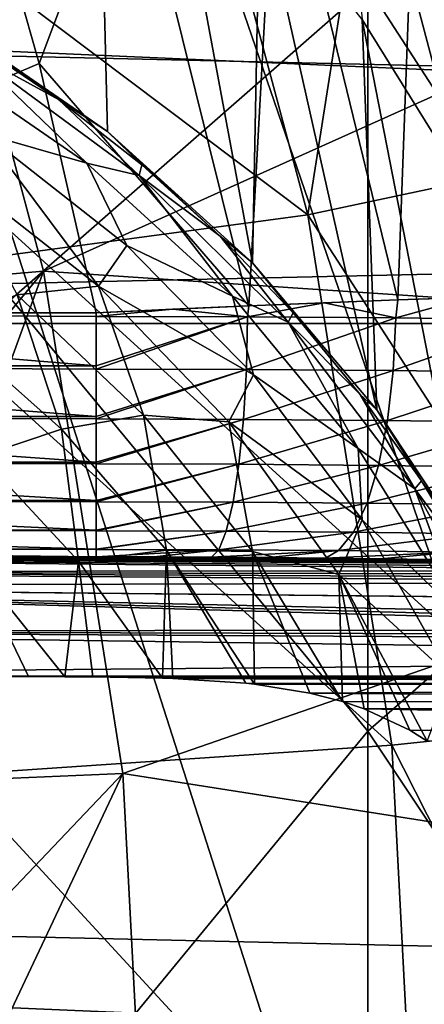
# Model space of a CAD drawing. Header units: metres. Extents: x -22 to 73, y -229 to 22.
# Tile 210 of 256: x 9.68 to 10.509, y 0.567 to 2.583. Entities that reach past the tile are written whole.
import ezdxf

# ---------------------------------------------------------------- set-up
doc = ezdxf.new("R2010")
doc.units = ezdxf.units.M
doc.layers.add('solid_509500_SW0001', color=7, linetype='CONTINUOUS')

msp = doc.modelspace()

# ---------------------------------------------------------------- linework, layer by layer
at = {"layer": 'solid_509500_SW0001'}
for points in [[(9.527139, 2.582218, 111.693748), (9.821464, 3.889927, 111.693748), (9.365142, 4.887413, 111.693748)], [(19.737476, 4.056416, 0.034086), (-19.895973, 3.189476, 0.034086), (20.021786, 2.269483, 0.034086)], [(10.580494, 1.313458, 284.901978), (10.580494, 3.122477, 281.498718), (9.661106, 3.988182, 281.923309)], [(9.661106, 2.149683, 285.38205), (10.580494, 1.313458, 284.901978), (9.661106, 3.988182, 281.923309)], [(-22.414381, 1.961005), (-22.158175, 3.907085), (22.414381, 1.961005)], [(-22.158175, 3.907085), (22.158175, 3.907085), (22.414381, 1.961005)], [(9.527139, 2.582218, 111.693748), (9.860166, 2.353675, 111.693748), (9.821464, 3.889927, 111.693748)], [(10.156758, 2.08528, 111.693748), (10.17191, 2.850426, 111.693748), (9.821464, 3.889927, 111.693748)], [(9.860166, 2.353675, 111.693748), (10.156758, 2.08528, 111.693748), (9.821464, 3.889927, 111.693748)], [(9.662631, 2.01085, 280.953491), (9.662631, 3.561322, 277.513184), (10.393371, 2.650336, 277.137817)], [(10.461629, 3.399165, 142.577728), (10.270551, 2.183068, 143.443756), (9.986089, 3.244693, 143.443756)], [(10.759652, 2.286895, 142.577728), (10.270551, 2.183068, 143.443756), (10.461629, 3.399165, 142.577728)], [(10.461629, 3.399165, 142.577728), (10.625184, 2.847009, 121.443748), (10.759624, 2.287029, 121.443748)], [(10.759652, 2.286895, 142.577728), (10.461629, 3.399165, 142.577728), (10.759624, 2.287029, 121.443748)], [(10.593128, 2.243855, 111.745613), (10.313251, 3.299407, 111.745613), (10.381458, 2.583161, 111.706749)], [(10.557328, 2.899939, 111.808891), (10.313251, 3.299407, 111.745613), (10.593128, 2.243855, 111.745613)], [(9.097736, 3.064506, 158.443756), (9.986085, 3.244703, 158.443756), (10.270553, 2.183057, 158.443756)], [(10.270551, 2.183068, 143.443756), (10.270553, 2.183057, 158.443756), (9.986085, 3.244703, 158.443756)], [(9.986089, 3.244693, 143.443756), (10.270551, 2.183068, 143.443756), (9.986085, 3.244703, 158.443756)], [(20.021786, 2.269483, 0.034086), (-19.895973, 3.189476, 0.034086), (-20.101875, 1.391804, 0.034086)], [(9.459172, 3.073452, 164.443756), (9.72864, 2.06775, 164.443756), (12.100962, 3.133162, 164.443756)], [(9.72864, 2.06775, 164.443756), (12.355853, 1.892851, 164.443756), (12.100962, 3.133162, 164.443756)], [(10.760076, 3.106769, 103.374344), (10.745818, 2.018758, 103.213539), (10.493861, 3.070314, 103.213539)], [(9.375749, 2.062844, 158.443756), (9.097736, 3.064506, 158.443756), (10.270553, 2.183057, 158.443756)], [(9.459172, 3.073452, 164.443756), (9.180265, 2.020576, 162.943756), (9.72864, 2.06775, 164.443756)], [(10.493861, 3.070314, 103.213539), (10.454984, 2.009193, 103.095833), (10.206299, 3.029027, 103.095833)], [(10.493861, 3.070314, 103.213539), (10.745818, 2.018758, 103.213539), (10.454984, 2.009193, 103.095833)], [(10.206299, 3.029027, 103.095833), (10.149397, 1.997146, 103.024078), (9.904332, 2.983803, 103.024078)], [(10.206299, 3.029027, 103.095833), (10.454984, 2.009193, 103.095833), (10.149397, 1.997146, 103.024078)], [(9.576197, 2.998287, 103), (9.720035, 2.492831, 103), (8.522372, 1.982844, 103)], [(9.904332, 2.983803, 103.024078), (9.720035, 2.492831, 103), (9.576197, 2.998287, 103)], [(9.904332, 2.983803, 103.024078), (10.149397, 1.997146, 103.024078), (9.720035, 2.492831, 103)], [(11.024015, 1.677513, 276.736969), (10.393371, 2.650336, 277.137817), (11.024015, 2.954175, 273.327332)], [(10.156758, 2.08528, 111.693748), (10.411819, 1.784072, 111.693748), (10.17191, 2.850426, 111.693748)], [(10.381458, 2.583161, 111.706749), (10.17191, 2.850426, 111.693748), (10.411819, 1.784072, 111.693748)], [(10.393371, 1.126235, 280.519623), (9.662631, 2.01085, 280.953491), (10.393371, 2.650336, 277.137817)], [(10.393371, 1.126235, 280.519623), (10.393371, 2.650336, 277.137817), (11.024015, 1.677513, 276.736969)], [(9.759903, 2.41942, 111.458855), (9.860166, 2.353675, 111.693748), (9.527139, 2.582218, 111.693748)], [(9.580141, 2.540473, 111.458855), (9.759903, 2.41942, 111.458855), (9.527139, 2.582218, 111.693748)], [(10.590624, 1.51374, 111.706818), (10.381458, 2.583161, 111.706749), (10.411819, 1.784072, 111.693748)], [(10.593128, 2.243855, 111.745613), (10.381458, 2.583161, 111.706749), (10.590624, 1.51374, 111.706818)], [(9.579041, 2.517343, 111.290802), (9.759903, 2.41942, 111.458855), (9.580141, 2.540473, 111.458855)], [(9.484151, 2.517998, 111.127304), (9.817399, 2.289121, 111.127304), (9.579041, 2.517343, 111.290802)], [(9.608324, 2.3492, 110.974464), (9.817399, 2.289121, 111.127304), (9.484151, 2.517998, 111.127304)], [(9.579041, 2.517343, 111.290802), (9.924774, 2.263985, 111.290802), (9.759903, 2.41942, 111.458855)], [(9.817399, 2.289121, 111.127304), (9.924774, 2.263985, 111.290802), (9.579041, 2.517343, 111.290802)], [(9.720035, 2.492831, 103), (9.836749, 1.982844, 103), (8.522372, 1.982844, 103)], [(10.149397, 1.997146, 103.024078), (9.836749, 1.982844, 103), (9.720035, 2.492831, 103)], [(9.759903, 2.41942, 111.458855), (9.930431, 2.28567, 111.458855), (9.860166, 2.353675, 111.693748)], [(9.924774, 2.263985, 111.290802), (9.930431, 2.28567, 111.458855), (9.759903, 2.41942, 111.458855)], [(9.841367, 2.037519, 110.836746), (9.608324, 2.3492, 110.974464), (9.537817, 2.275353, 110.836746)], [(9.608324, 2.3492, 110.974464), (9.89992, 2.120318, 110.974464), (9.817399, 2.289121, 111.127304)], [(9.841367, 2.037519, 110.836746), (9.89992, 2.120318, 110.974464), (9.608324, 2.3492, 110.974464)], [(10.090829, 2.139926, 111.458855), (10.156758, 2.08528, 111.693748), (9.860166, 2.353675, 111.693748)], [(9.930431, 2.28567, 111.458855), (10.090829, 2.139926, 111.458855), (9.860166, 2.353675, 111.693748)], [(9.817399, 2.289121, 111.127304), (10.115879, 2.01645, 111.127304), (9.924774, 2.263985, 111.290802)], [(9.89992, 2.120318, 110.974464), (10.115879, 2.01645, 111.127304), (9.817399, 2.289121, 111.127304)], [(9.924774, 2.263985, 111.290802), (10.090829, 2.139926, 111.458855), (9.930431, 2.28567, 111.458855)], [(10.939727, 1.149947, 142.577728), (10.270551, 2.183068, 143.443756), (10.759652, 2.286895, 142.577728)], [(20.021786, 2.269483, 0.034086), (-20.101875, 1.391804, 0.034086), (20.14465, 0.464279, 0.034086)], [(9.841367, 2.037519, 110.836746), (9.537817, 2.275353, 110.836746), (9.674588, 2.0197, 110.718147)], [(9.924774, 2.263985, 111.290802), (10.230462, 1.963523, 111.290802), (10.090829, 2.139926, 111.458855)], [(10.115879, 2.01645, 111.127304), (10.230462, 1.963523, 111.290802), (9.924774, 2.263985, 111.290802)], [(9.375749, 2.062844, 158.443756), (10.270553, 2.183057, 158.443756), (10.442479, 1.097553, 158.443756)], [(10.270551, 2.183068, 143.443756), (10.44248, 1.097547, 143.443756), (10.270553, 2.183057, 158.443756)], [(10.939727, 1.149947, 142.577728), (10.44248, 1.097547, 143.443756), (10.270551, 2.183068, 143.443756)], [(10.44248, 1.097547, 143.443756), (10.442479, 1.097553, 158.443756), (10.270553, 2.183057, 158.443756)], [(10.580494, -0.713293, 288.180267), (10.580494, 1.313458, 284.901978), (9.661106, 2.149683, 285.38205)], [(9.661106, 0.089903, 288.713745), (10.580494, -0.713293, 288.180267), (9.661106, 2.149683, 285.38205)], [(10.090829, 2.139926, 111.458855), (10.240255, 1.982954, 111.458855), (10.156758, 2.08528, 111.693748)], [(10.230462, 1.963523, 111.290802), (10.240255, 1.982954, 111.458855), (10.090829, 2.139926, 111.458855)], [(9.841367, 2.037519, 110.836746), (10.159305, 1.855491, 110.974464), (9.89992, 2.120318, 110.974464)], [(9.89992, 2.120318, 110.974464), (10.159305, 1.855491, 110.974464), (10.115879, 2.01645, 111.127304)], [(10.377927, 1.815576, 111.458855), (10.411819, 1.784072, 111.693748), (10.156758, 2.08528, 111.693748)], [(10.240255, 1.982954, 111.458855), (10.377927, 1.815576, 111.458855), (10.156758, 2.08528, 111.693748)], [(9.72864, 2.06775, 164.443756), (9.180265, 2.020576, 162.943756), (9.276168, 1.520762, 162.943756)], [(9.72864, 2.06775, 164.443756), (9.276168, 1.520762, 162.943756), (9.344883, 1.016445, 162.943756)], [(9.72864, 2.06775, 164.443756), (9.344883, 1.016445, 162.943756), (9.891456, 1.039758, 164.443756)], [(9.543834, 1.036931, 158.443756), (9.375749, 2.062844, 158.443756), (10.442479, 1.097553, 158.443756)], [(9.72864, 2.06775, 164.443756), (9.891456, 1.039758, 164.443756), (12.355853, 1.892851, 164.443756)], [(9.841367, 2.037519, 110.836746), (9.674588, 2.0197, 110.718147), (9.933661, 1.773243, 110.718147)], [(10.10861, 1.759511, 110.836746), (10.159305, 1.855491, 110.974464), (9.841367, 2.037519, 110.836746)], [(10.10861, 1.759511, 110.836746), (9.841367, 2.037519, 110.836746), (9.933661, 1.773243, 110.718147)], [(9.674588, 2.0197, 110.718147), (9.520653, 1.962367, 110.622131), (9.76608, 1.744773, 110.622131)], [(9.933661, 1.773243, 110.718147), (9.674588, 2.0197, 110.718147), (9.76608, 1.744773, 110.622131)], [(10.115879, 2.01645, 111.127304), (10.373878, 1.705202, 111.127304), (10.230462, 1.963523, 111.290802)], [(10.159305, 1.855491, 110.974464), (10.373878, 1.705202, 111.127304), (10.115879, 2.01645, 111.127304)], [(10.745818, 2.018758, 103.213539), (10.602721, 2.014296, 103.149109), (10.454984, 2.009193, 103.095833)], [(9.662631, 0.239687, 284.285553), (9.662631, 2.01085, 280.953491), (10.393371, 1.126235, 280.519623)], [(10.149397, 1.997146, 103.024078), (9.993409, 1.990264, 103.00602), (9.836749, 1.982844, 103)], [(10.147064, 1.974578, 103.023613), (9.993409, 1.990264, 103.00602), (10.149397, 1.997146, 103.024078)], [(10.147064, 1.974578, 103.023613), (10.149397, 1.997146, 103.024078), (10.303579, 2.003464, 103.054077)], [(10.450642, 1.972131, 103.093658), (10.147064, 1.974578, 103.023613), (10.303579, 2.003464, 103.054077)], [(10.454984, 2.009193, 103.095833), (10.303579, 2.003464, 103.054077), (10.149397, 1.997146, 103.024078)], [(10.450642, 1.972131, 103.093658), (10.303579, 2.003464, 103.054077), (10.454984, 2.009193, 103.095833)], [(10.450642, 1.972131, 103.093658), (10.454984, 2.009193, 103.095833), (10.602721, 2.014296, 103.149109)], [(10.739973, 1.968109, 103.208832), (10.450642, 1.972131, 103.093658), (10.602721, 2.014296, 103.149109)], [(9.836749, 1.975399, 103.000053), (8.522372, 1.982844, 103), (9.836749, 1.982844, 103)], [(9.836749, 1.975399, 103.000053), (9.836749, 1.874017, 103.011986), (8.522372, 1.982844, 103)], [(8.522373, 1.874017, 103.011986), (8.522372, 1.982844, 103), (9.836749, 1.874017, 103.011986)], [(9.836749, 1.975399, 103.000053), (9.836749, 1.982844, 103), (9.993409, 1.990264, 103.00602)], [(10.147064, 1.974578, 103.023613), (9.836749, 1.975399, 103.000053), (9.993409, 1.990264, 103.00602)], [(10.147064, 1.974578, 103.023613), (9.836749, 1.874017, 103.011986), (9.836749, 1.975399, 103.000053)], [(10.230462, 1.963523, 111.290802), (10.377927, 1.815576, 111.458855), (10.240255, 1.982954, 111.458855)], [(-22.5, 0), (-22.414381, 1.961005), (22.5, 0)], [(-22.414381, 1.961005), (22.414381, 1.961005), (22.5, 0)], [(9.76608, 1.744773, 110.622131), (9.520653, 1.962367, 110.622131), (9.600587, 1.689494, 110.551491)], [(10.147064, 1.974578, 103.023613), (9.836749, 1.867691, 103.013443), (9.836749, 1.874017, 103.011986)], [(10.144482, 1.866876, 103.036797), (9.836749, 1.867691, 103.013443), (10.147064, 1.974578, 103.023613)], [(10.144482, 1.866876, 103.036797), (10.147064, 1.974578, 103.023613), (10.450642, 1.972131, 103.093658)], [(10.445528, 1.86445, 103.10627), (10.144482, 1.866876, 103.036797), (10.450642, 1.972131, 103.093658)], [(10.230462, 1.963523, 111.290802), (10.489743, 1.622208, 111.290802), (10.377927, 1.815576, 111.458855)], [(10.373878, 1.705202, 111.127304), (10.489743, 1.622208, 111.290802), (10.230462, 1.963523, 111.290802)], [(10.445528, 1.86445, 103.10627), (10.450642, 1.972131, 103.093658), (10.739973, 1.968109, 103.208832)], [(10.73244, 1.860461, 103.220474), (10.445528, 1.86445, 103.10627), (10.739973, 1.968109, 103.208832)], [(9.891456, 1.039758, 164.443756), (12.483956, 0.633106, 164.443756), (12.355853, 1.892851, 164.443756)], [(8.522373, 1.874017, 103.011986), (9.836749, 1.867691, 103.013443), (9.836749, 1.770407, 103.047371)], [(8.522373, 1.770406, 103.047371), (8.522373, 1.874017, 103.011986), (9.836749, 1.770407, 103.047371)], [(8.522373, 1.874017, 103.011986), (9.836749, 1.874017, 103.011986), (9.836749, 1.867691, 103.013443)], [(10.144482, 1.866876, 103.036797), (9.836749, 1.770407, 103.047371), (9.836749, 1.867691, 103.013443)], [(10.144482, 1.866876, 103.036797), (9.836749, 1.765409, 103.049751), (9.836749, 1.770407, 103.047371)], [(10.138474, 1.764609, 103.072655), (9.836749, 1.765409, 103.049751), (10.144482, 1.866876, 103.036797)], [(10.10861, 1.759511, 110.836746), (10.382083, 1.559207, 110.974464), (10.159305, 1.855491, 110.974464)], [(10.138474, 1.764609, 103.072655), (10.144482, 1.866876, 103.036797), (10.445528, 1.86445, 103.10627)], [(10.433634, 1.762231, 103.140762), (10.138474, 1.764609, 103.072655), (10.445528, 1.86445, 103.10627)], [(10.159305, 1.855491, 110.974464), (10.382083, 1.559207, 110.974464), (10.373878, 1.705202, 111.127304)], [(10.433634, 1.762231, 103.140762), (10.445528, 1.86445, 103.10627), (10.73244, 1.860461, 103.220474)], [(10.714918, 1.758321, 103.252731), (10.433634, 1.762231, 103.140762), (10.73244, 1.860461, 103.220474)], [(10.377927, 1.815576, 111.458855), (10.503119, 1.638671, 111.458855), (10.411819, 1.784072, 111.693748)], [(10.489743, 1.622208, 111.290802), (10.503119, 1.638671, 111.458855), (10.377927, 1.815576, 111.458855)], [(10.503119, 1.638671, 111.458855), (10.590624, 1.51374, 111.706818), (10.411819, 1.784072, 111.693748)], [(8.522373, 1.770406, 103.047371), (9.836749, 1.770407, 103.047371), (9.836749, 1.765409, 103.049751)], [(8.522373, 1.770406, 103.047371), (9.836749, 1.765409, 103.049751), (9.836749, 1.676983, 103.104462)], [(8.522373, 1.676983, 103.104462), (8.522373, 1.770406, 103.047371), (9.836749, 1.676983, 103.104462)], [(9.933661, 1.773243, 110.718147), (9.76608, 1.744773, 110.622131), (9.98068, 1.496722, 110.622131)], [(10.138474, 1.764609, 103.072655), (9.836749, 1.676983, 103.104462), (9.836749, 1.765409, 103.049751)], [(10.138474, 1.764609, 103.072655), (9.836749, 1.673372, 103.107285), (9.836749, 1.676983, 103.104462)], [(10.129325, 1.672596, 103.129494), (9.836749, 1.673372, 103.107285), (10.138474, 1.764609, 103.072655)], [(10.156816, 1.493847, 110.718147), (9.933661, 1.773243, 110.718147), (9.98068, 1.496722, 110.622131)], [(10.10861, 1.759511, 110.836746), (9.933661, 1.773243, 110.718147), (10.156816, 1.493847, 110.718147)], [(10.334278, 1.44681, 110.836746), (10.382083, 1.559207, 110.974464), (10.10861, 1.759511, 110.836746)], [(10.334278, 1.44681, 110.836746), (10.10861, 1.759511, 110.836746), (10.156816, 1.493847, 110.718147)], [(10.129325, 1.672596, 103.129494), (10.138474, 1.764609, 103.072655), (10.433634, 1.762231, 103.140762)], [(10.41552, 1.67029, 103.195534), (10.129325, 1.672596, 103.129494), (10.433634, 1.762231, 103.140762)], [(10.41552, 1.67029, 103.195534), (10.433634, 1.762231, 103.140762), (10.714918, 1.758321, 103.252731)], [(10.688231, 1.666499, 103.304085), (10.41552, 1.67029, 103.195534), (10.714918, 1.758321, 103.252731)], [(9.76608, 1.744773, 110.622131), (9.600587, 1.689494, 110.551491), (9.80073, 1.474328, 110.551491)], [(9.98068, 1.496722, 110.622131), (9.76608, 1.744773, 110.622131), (9.80073, 1.474328, 110.551491)], [(10.373878, 1.705202, 111.127304), (10.586463, 1.361331, 111.127304), (10.489743, 1.622208, 111.290802)], [(10.382083, 1.559207, 110.974464), (10.586463, 1.361331, 111.127304), (10.373878, 1.705202, 111.127304)], [(8.522373, 1.676983, 103.104462), (9.836749, 1.673372, 103.107285), (9.836749, 1.598225, 103.180519)], [(8.522373, 1.598224, 103.180519), (8.522373, 1.676983, 103.104462), (9.836749, 1.598225, 103.180519)], [(8.522373, 1.676983, 103.104462), (9.836749, 1.676983, 103.104462), (9.836749, 1.673372, 103.107285)], [(9.80073, 1.474328, 110.551491), (9.600587, 1.689494, 110.551491), (9.585828, 1.469831, 110.508278)], [(10.129325, 1.672596, 103.129494), (9.836749, 1.598225, 103.180519), (9.836749, 1.673372, 103.107285)], [(11.024015, 0.181574, 280.056274), (10.393371, 1.126235, 280.519623), (11.024015, 1.677513, 276.736969)], [(10.129325, 1.672596, 103.129494), (9.836749, 1.595918, 103.183319), (9.836749, 1.598225, 103.180519)], [(10.117465, 1.595174, 103.204628), (9.836749, 1.595918, 103.183319), (10.129325, 1.672596, 103.129494)], [(10.117465, 1.595174, 103.204628), (10.129325, 1.672596, 103.129494), (10.41552, 1.67029, 103.195534)], [(10.392039, 1.592962, 103.267982), (10.117465, 1.595174, 103.204628), (10.41552, 1.67029, 103.195534)], [(10.392039, 1.592962, 103.267982), (10.41552, 1.67029, 103.195534), (10.688231, 1.666499, 103.304085)], [(10.65364, 1.589325, 103.372116), (10.392039, 1.592962, 103.267982), (10.688231, 1.666499, 103.304085)], [(10.489743, 1.622208, 111.290802), (10.615178, 1.453167, 111.458855), (10.503119, 1.638671, 111.458855)], [(10.503119, 1.638671, 111.458855), (10.615178, 1.453167, 111.458855), (10.590624, 1.51374, 111.706818)], [(10.489743, 1.622208, 111.290802), (10.697224, 1.247143, 111.290802), (10.615178, 1.453167, 111.458855)], [(10.586463, 1.361331, 111.127304), (10.697224, 1.247143, 111.290802), (10.489743, 1.622208, 111.290802)], [(8.522373, 1.598224, 103.180519), (9.836749, 1.598225, 103.180519), (9.836749, 1.595918, 103.183319)], [(8.522373, 1.598224, 103.180519), (9.836749, 1.595918, 103.183319), (9.836749, 1.537909, 103.271896)], [(8.522373, 1.537909, 103.271896), (8.522373, 1.598224, 103.180519), (9.836749, 1.537909, 103.271896)], [(10.117465, 1.595174, 103.204628), (9.836749, 1.537909, 103.271896), (9.836749, 1.595918, 103.183319)], [(10.117465, 1.595174, 103.204628), (9.836749, 1.536697, 103.274277), (9.836749, 1.537909, 103.271896)], [(10.103453, 1.53599, 103.294518), (9.836749, 1.536697, 103.274277), (10.117465, 1.595174, 103.204628)], [(10.103453, 1.53599, 103.294518), (10.117465, 1.595174, 103.204628), (10.392039, 1.592962, 103.267982)], [(10.364298, 1.533888, 103.354706), (10.103453, 1.53599, 103.294518), (10.392039, 1.592962, 103.267982)], [(10.364298, 1.533888, 103.354706), (10.392039, 1.592962, 103.267982), (10.65364, 1.589325, 103.372116)], [(10.612772, 1.530434, 103.453613), (10.364298, 1.533888, 103.354706), (10.65364, 1.589325, 103.372116)], [(10.334278, 1.44681, 110.836746), (10.564476, 1.236489, 110.974464), (10.382083, 1.559207, 110.974464)], [(10.382083, 1.559207, 110.974464), (10.564476, 1.236489, 110.974464), (10.586463, 1.361331, 111.127304)], [(8.522373, 1.537909, 103.271896), (9.836749, 1.536697, 103.274277), (9.836749, 1.498927, 103.374207)], [(8.522373, 1.498927, 103.374207), (8.522373, 1.537909, 103.271896), (9.836749, 1.498927, 103.374207)], [(8.522373, 1.537909, 103.271896), (9.836749, 1.537909, 103.271896), (9.836749, 1.536697, 103.274277)], [(10.103453, 1.53599, 103.294518), (9.836749, 1.498927, 103.374207), (9.836749, 1.536697, 103.274277)], [(10.103453, 1.53599, 103.294518), (9.836749, 1.498498, 103.37587), (9.836749, 1.498927, 103.374207)], [(10.08795, 1.497832, 103.394936), (9.836749, 1.498498, 103.37587), (10.103453, 1.53599, 103.294518)], [(10.08795, 1.497832, 103.394936), (10.103453, 1.53599, 103.294518), (10.364298, 1.533888, 103.354706)], [(10.333604, 1.495853, 103.451614), (10.08795, 1.497832, 103.394936), (10.364298, 1.533888, 103.354706)], [(10.333604, 1.495853, 103.451614), (10.364298, 1.533888, 103.354706), (10.612772, 1.530434, 103.453613)], [(10.567554, 1.492601, 103.544739), (10.333604, 1.495853, 103.451614), (10.612772, 1.530434, 103.453613)], [(8.522373, 1.498927, 103.374207), (9.836749, 1.483149, 103.482552), (9.1796, 1.483149, 103.482552)], [(8.522373, 1.498927, 103.374207), (9.836749, 1.498498, 103.37587), (9.836749, 1.483149, 103.482552)], [(8.522373, 1.498927, 103.374207), (9.836749, 1.498927, 103.374207), (9.836749, 1.498498, 103.37587)], [(9.98068, 1.496722, 110.622131), (9.80073, 1.474328, 110.551491), (9.972793, 1.235123, 110.551575)], [(10.08795, 1.497832, 103.394936), (9.836749, 1.483149, 103.482552), (9.836749, 1.498498, 103.37587)], [(10.08795, 1.497832, 103.394936), (9.955019, 1.482991, 103.487068), (9.836749, 1.483149, 103.482552)], [(10.08795, 1.497832, 103.394936), (10.073392, 1.482517, 103.500633), (9.955019, 1.482991, 103.487068)], [(9.98068, 1.496722, 110.622131), (9.972793, 1.235123, 110.551575), (9.994073, 1.234406, 110.558067)], [(9.98068, 1.496722, 110.622131), (9.994073, 1.234406, 110.558067), (10.14334, 1.224535, 110.614365)], [(9.98068, 1.496722, 110.622131), (10.14334, 1.224535, 110.614365), (10.161427, 1.222557, 110.622475)], [(10.156816, 1.493847, 110.718147), (9.98068, 1.496722, 110.622131), (10.161427, 1.222557, 110.622475)], [(10.333604, 1.495853, 103.451614), (10.073392, 1.482517, 103.500633), (10.08795, 1.497832, 103.394936)], [(10.333604, 1.495853, 103.451614), (10.190927, 1.481726, 103.523285), (10.073392, 1.482517, 103.500633)], [(10.156816, 1.493847, 110.718147), (10.161427, 1.222557, 110.622475), (10.274547, 1.204258, 110.680023)], [(10.156816, 1.493847, 110.718147), (10.274547, 1.204258, 110.680023), (10.341464, 1.187084, 110.719398)], [(10.334278, 1.44681, 110.836746), (10.156816, 1.493847, 110.718147), (10.341464, 1.187084, 110.719398)], [(10.333604, 1.495853, 103.451614), (10.306649, 1.480619, 103.555), (10.190927, 1.481726, 103.523285)], [(10.567554, 1.492601, 103.544739), (10.306649, 1.480619, 103.555), (10.333604, 1.495853, 103.451614)], [(10.567554, 1.492601, 103.544739), (10.41965, 1.479201, 103.595596), (10.306649, 1.480619, 103.555)], [(10.567554, 1.492601, 103.544739), (10.529075, 1.477484, 103.644775), (10.41965, 1.479201, 103.595596)], [(8.390615, 1.482563, 103.499344), (8.455738, 1.483001, 103.486786), (9.955019, 1.482991, 103.487068)], [(8.390615, 1.482563, 103.499344), (9.955019, 1.482991, 103.487068), (10.073392, 1.482517, 103.500633)], [(8.390615, 1.482563, 103.499344), (11.072334, 1.461719, 104.096222), (11.198108, 1.454801, 104.294327)], [(8.39928, 1.453079, 104.343643), (8.390615, 1.482563, 103.499344), (11.198108, 1.454801, 104.294327)], [(8.390615, 1.482563, 103.499344), (10.916581, 1.467903, 103.919128), (11.072334, 1.461719, 104.096222)], [(8.390615, 1.482563, 103.499344), (10.828463, 1.470673, 103.839806), (10.916581, 1.467903, 103.919128)], [(8.390615, 1.482563, 103.499344), (10.734121, 1.473204, 103.767326), (10.828463, 1.470673, 103.839806)], [(8.390615, 1.482563, 103.499344), (10.634124, 1.47548, 103.702164), (10.734121, 1.473204, 103.767326)], [(8.390615, 1.482563, 103.499344), (10.529075, 1.477484, 103.644775), (10.634124, 1.47548, 103.702164)], [(8.390615, 1.482563, 103.499344), (10.41965, 1.479201, 103.595596), (10.529075, 1.477484, 103.644775)], [(8.390615, 1.482563, 103.499344), (10.306649, 1.480619, 103.555), (10.41965, 1.479201, 103.595596)], [(8.390615, 1.482563, 103.499344), (10.190927, 1.481726, 103.523285), (10.306649, 1.480619, 103.555)], [(8.390615, 1.482563, 103.499344), (10.073392, 1.482517, 103.500633), (10.190927, 1.481726, 103.523285)], [(8.455738, 1.483001, 103.486786), (8.522456, 1.483149, 103.482552), (9.955019, 1.482991, 103.487068)], [(8.522456, 1.483149, 103.482552), (9.1796, 1.483149, 103.482552), (9.955019, 1.482991, 103.487068)], [(9.1796, 1.483149, 103.482552), (9.836749, 1.483149, 103.482552), (9.955019, 1.482991, 103.487068)], [(9.80073, 1.474328, 110.551491), (9.585828, 1.469831, 110.508278), (9.772911, 1.237805, 110.508278)], [(9.80073, 1.474328, 110.551491), (9.772911, 1.237805, 110.508278), (9.829623, 1.237485, 110.517448)], [(9.80073, 1.474328, 110.551491), (9.829623, 1.237485, 110.517448), (9.972793, 1.235123, 110.551575)], [(8.39928, 1.453079, 104.343643), (11.198108, 1.454801, 104.294327), (11.290955, 1.447336, 104.508102)], [(8.39928, 1.453079, 104.343643), (11.348828, 1.439549, 104.731094), (11.371528, 1.431682, 104.956375)], [(8.40789, 1.423393, 105.193748), (8.39928, 1.453079, 104.343643), (11.371528, 1.431682, 104.956375)], [(8.39928, 1.453079, 104.343643), (11.290955, 1.447336, 104.508102), (11.348828, 1.439549, 104.731094)], [(9.585828, 1.469831, 110.508278), (9.560854, 1.238312, 110.493752), (9.69791, 1.238104, 110.49971)], [(9.585828, 1.469831, 110.508278), (9.69791, 1.238104, 110.49971), (9.772911, 1.237805, 110.508278)], [(8.40789, 1.423393, 105.193748), (11.371528, 1.431682, 104.956375), (11.397347, 1.39342, 106.05204)], [(10.334278, 1.44681, 110.836746), (10.341464, 1.187084, 110.719398), (10.386167, 1.172023, 110.747871)], [(10.334278, 1.44681, 110.836746), (10.386167, 1.172023, 110.747871), (10.479311, 1.128472, 110.812035)], [(10.334278, 1.44681, 110.836746), (10.479311, 1.128472, 110.812035), (10.515135, 1.106023, 110.838234)], [(10.334278, 1.44681, 110.836746), (10.515135, 1.106023, 110.838234), (10.564476, 1.236489, 110.974464)], [(11.518514, 1.333197, 107.776604), (8.39501, 1.331845, 107.815338), (8.379973, 1.423393, 105.193741)], [(11.450725, 1.344023, 107.466606), (11.518514, 1.333197, 107.776604), (8.379973, 1.423393, 105.193741)], [(11.4231, 1.355029, 107.151428), (11.450725, 1.344023, 107.466606), (8.379973, 1.423393, 105.193741)], [(11.397347, 1.39342, 106.05204), (11.4231, 1.355029, 107.151428), (8.379973, 1.423393, 105.193741)], [(8.393895, 1.423393, 105.193748), (11.397347, 1.39342, 106.05204), (8.379973, 1.423393, 105.193741)], [(8.393895, 1.423393, 105.193748), (8.40789, 1.423393, 105.193748), (11.397347, 1.39342, 106.05204)], [(20.14465, 0.464279, 0.034086), (-20.101875, 1.391804, 0.034086), (-20.145683, -0.417051, 0.034086)], [(11.518514, 1.333197, 107.776604), (11.625135, 1.322766, 108.075302), (8.39501, 1.331845, 107.815338)], [(12.398226, 1.275557, 109.427216), (8.409058, 1.240058, 110.443748), (8.39501, 1.331845, 107.815338)], [(11.768476, 1.312902, 108.357796), (12.398226, 1.275557, 109.427216), (8.39501, 1.331845, 107.815338)], [(11.625135, 1.322766, 108.075302), (11.768476, 1.312902, 108.357796), (8.39501, 1.331845, 107.815338)], [(12.398226, 1.275557, 109.427216), (13.03891, 1.237485, 110.517448), (8.409058, 1.240058, 110.443748)], [(13.03891, 1.237485, 110.517448), (8.434415, 1.239187, 110.468712), (8.409058, 1.240058, 110.443748)], [(13.03891, 1.237485, 110.517448), (9.560854, 1.238312, 110.493752), (8.434415, 1.239187, 110.468712)], [(13.03891, 1.237485, 110.517448), (9.69791, 1.238104, 110.49971), (9.560854, 1.238312, 110.493752)], [(13.03891, 1.237485, 110.517448), (9.772911, 1.237805, 110.508278), (9.69791, 1.238104, 110.49971)], [(13.03891, 1.237485, 110.517448), (9.829623, 1.237485, 110.517448), (9.772911, 1.237805, 110.508278)], [(13.03891, 1.221707, 110.625793), (9.829623, 1.237485, 110.517448), (13.03891, 1.237485, 110.517448)], [(13.03891, 1.221707, 110.625793), (9.972793, 1.235123, 110.551575), (9.829623, 1.237485, 110.517448)], [(13.03891, 1.221707, 110.625793), (9.994073, 1.234406, 110.558067), (9.972793, 1.235123, 110.551575)], [(13.03891, 1.221707, 110.625793), (10.14334, 1.224535, 110.614365), (9.994073, 1.234406, 110.558067)], [(13.03891, 1.221707, 110.625793), (10.161427, 1.222557, 110.622475), (10.14334, 1.224535, 110.614365)], [(13.03891, 1.221707, 110.625793), (10.274547, 1.204258, 110.680023), (10.161427, 1.222557, 110.622475)], [(13.03891, 1.221707, 110.625793), (13.03891, 1.182676, 110.728203), (10.274547, 1.204258, 110.680023)], [(13.03891, 1.182676, 110.728203), (10.341464, 1.187084, 110.719398), (10.274547, 1.204258, 110.680023)], [(13.03891, 1.182676, 110.728203), (10.386167, 1.172023, 110.747871), (10.341464, 1.187084, 110.719398)], [(13.03891, 1.182676, 110.728203), (13.03891, 1.12227, 110.819649), (10.386167, 1.172023, 110.747871)], [(13.03891, 1.12227, 110.819649), (10.479311, 1.128472, 110.812035), (10.386167, 1.172023, 110.747871)], [(10.939727, 1.149947, 142.577728), (11, 0, 142.577728), (10.44248, 1.097547, 143.443756)], [(10.393371, -0.614804, 283.794983), (9.662631, 0.239687, 284.285553), (10.393371, 1.126235, 280.519623)], [(10.393371, -0.614804, 283.794983), (10.393371, 1.126235, 280.519623), (11.024015, 0.181574, 280.056274)], [(13.03891, 1.12227, 110.819649), (10.515135, 1.106023, 110.838234), (10.479311, 1.128472, 110.812035)], [(9.543834, 1.036931, 158.443756), (10.442479, 1.097553, 158.443756), (10.5, 0, 158.443756)], [(10.442479, 1.097553, 158.443756), (10.5, 0, 143.443756), (10.5, 0, 158.443756)], [(10.44248, 1.097547, 143.443756), (10.5, 0, 143.443756), (10.442479, 1.097553, 158.443756)], [(11, 0, 142.577728), (10.5, 0, 143.443756), (10.44248, 1.097547, 143.443756)], [(9.891456, 1.039758, 164.443756), (9.344883, 1.016445, 162.943756), (9.386222, 0.508767, 162.943756)], [(9.891456, 1.039758, 164.443756), (9.386222, 0.508767, 162.943756), (9.4, 0, 162.943756)], [(9.891456, 1.039758, 164.443756), (9.4, 0, 162.943756), (9.945955, 0, 164.443756)], [(9.6, 0, 158.443756), (9.543834, 1.036931, 158.443756), (10.5, 0, 158.443756)], [(9.891456, 1.039758, 164.443756), (9.945955, 0, 164.443756), (12.483956, 0.633106, 164.443756)], [(9.945955, 0, 164.443756), (12.483956, -0.633106, 164.443756), (12.483956, 0.633106, 164.443756)]]:
    msp.add_3dface(points, dxfattribs=at)

doc.saveas('drawing.dxf')
